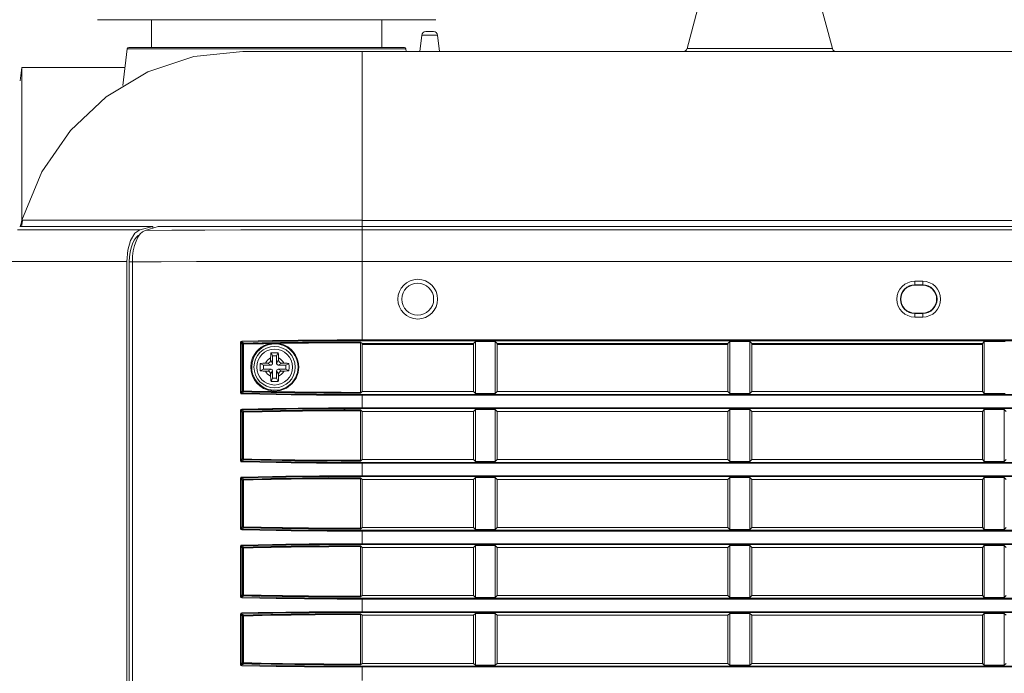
# Model space of a CAD drawing. Header units: millimetres. Extents: x 3925 to 5043, y -86 to 778.
# Tile 35 of 96: x 4443 to 4505, y 121 to 163. Entities that reach past the tile are written whole.
import ezdxf

# ---------------------------------------------------------------- set-up
doc = ezdxf.new("R2010")
doc.units = ezdxf.units.MM
doc.header["$LTSCALE"] = 46.255
for name, color, linetype in [('04-A65-H-_DUDXF_CONTINUOUS_LINE', 7, 'CONTINUOUS'), ('85-1A626G050DXF_CONTINUOUS_LINE', 7, 'CONTINUOUS'), ('H30-BOTTOM-CDXF_CONTINUOUS_LINE', 7, 'CONTINUOUS'), ('H30-RIGHT-CODXF_CONTINUOUS_LINE', 7, 'CONTINUOUS'), ('H30K-FRONT-CDXF_CONTINUOUS_LINE', 7, 'CONTINUOUS'), ('H60-LSM-V-TADXF_CONTINUOUS_LINE', 7, 'CONTINUOUS'), ('RUBBER-FOOT-DXF_CONTINUOUS_LINE', 7, 'CONTINUOUS')]:
    doc.layers.add(name, color=color, linetype=linetype)

msp = doc.modelspace()

# ---------------------------------------------------------------- linework, layer by layer
at = {"layer": '04-A65-H-_DUDXF_CONTINUOUS_LINE', "color": 7, "linetype": 'Continuous', "lineweight": 0}
for p, q in [((4480.8283, 142.0914), (4480.8283, 142.1523)), ((4480.8783, 142.0893), (4480.8783, 142.1493))]:
    msp.add_line(p, q, dxfattribs=at)
at = {"layer": '85-1A626G050DXF_CONTINUOUS_LINE', "color": 7, "linetype": 'Continuous', "lineweight": 0}
for p, q in [((4458.4633, 141.2422), (4458.4633, 141.1193)), ((4458.5883, 141.3693), (4458.4887, 141.5686)), ((4458.8383, 141.3693), (4458.5883, 141.3693)), ((4458.5883, 141.3693), (4458.5883, 140.8943)), ((4458.8383, 141.3693), (4458.9379, 141.5686)), ((4458.8383, 140.8943), (4458.8383, 141.3693)), ((4458.9633, 141.2422), (4458.9633, 141.1193)), ((4458.0133, 140.7943), (4457.814, 140.894)), ((4458.0133, 140.5443), (4457.814, 140.4447)), ((4458.4883, 140.7943), (4458.0133, 140.7943)), ((4458.0133, 140.7943), (4458.0133, 140.5443)), ((4458.0133, 140.5443), (4458.4883, 140.5443)), ((4458.1405, 140.9193), (4458.2633, 140.9193)), ((4458.4883, 140.7943), (4458.2633, 140.9193)), ((4458.4883, 140.5443), (4458.2633, 140.4193)), ((4458.5883, 140.8943), (4458.4633, 141.1193)), ((4458.8383, 140.8943), (4458.9633, 141.1193)), ((4458.9383, 140.7943), (4459.1633, 140.9193)), ((4459.4133, 140.7943), (4458.9383, 140.7943)), ((4458.9383, 140.5443), (4459.4133, 140.5443)), ((4458.9383, 140.5443), (4459.1633, 140.4193)), ((4459.2861, 140.9193), (4459.1633, 140.9193)), ((4459.4133, 140.7943), (4459.6126, 140.894)), ((4459.4133, 140.5443), (4459.4133, 140.7943)), ((4459.4133, 140.5443), (4459.6126, 140.4447)), ((4458.1405, 140.4193), (4458.2633, 140.4193)), ((4458.5883, 140.4443), (4458.4633, 140.2193)), ((4458.4633, 140.0965), (4458.4633, 140.2193)), ((4458.5883, 139.9693), (4458.4887, 139.7701)), ((4458.5883, 140.4443), (4458.5883, 139.9693)), ((4458.5883, 139.9693), (4458.8383, 139.9693)), ((4458.8383, 140.4443), (4458.9633, 140.2193)), ((4458.8383, 139.9693), (4458.8383, 140.4443)), ((4458.8383, 139.9693), (4458.9379, 139.7701)), ((4458.9633, 140.0965), (4458.9633, 140.2193)), ((4459.2861, 140.4193), (4459.1633, 140.4193))]:
    msp.add_line(p, q, dxfattribs=at)
for points in [[(4458.4633, 141.2422), (4458.4641, 141.3025), (4458.466, 141.3543), (4458.4686, 141.399), (4458.4718, 141.4382), (4458.4753, 141.4736), (4458.4792, 141.5065), (4458.4837, 141.5381), (4458.4887, 141.5686)], [(4458.4887, 141.5686), (4458.5628, 141.5727), (4458.6378, 141.5751), (4458.7133, 141.5759)], [(4458.7133, 141.5759), (4458.7888, 141.5751), (4458.8638, 141.5727), (4458.9379, 141.5686)], [(4458.9379, 141.5686), (4458.943, 141.5378), (4458.9475, 141.5059), (4458.9514, 141.4727), (4458.9549, 141.4372), (4458.958, 141.3979), (4458.9607, 141.3534), (4458.9625, 141.3019), (4458.9633, 141.2422)], [(4457.814, 140.4447), (4457.8104, 140.5086), (4457.808, 140.5728), (4457.8069, 140.6371), (4457.8069, 140.7015), (4457.808, 140.7659), (4457.8104, 140.8301), (4457.814, 140.894)], [(4457.814, 140.894), (4457.8869, 140.9048), (4457.9667, 140.9127), (4458.0519, 140.9177), (4458.1405, 140.9193)], [(4459.2861, 140.9193), (4459.3573, 140.9183), (4459.4265, 140.9151), (4459.4926, 140.9099), (4459.5549, 140.9028), (4459.6126, 140.894)], [(4459.6126, 140.894), (4459.6162, 140.8301), (4459.6186, 140.7659), (4459.6197, 140.7015), (4459.6197, 140.6371), (4459.6186, 140.5728), (4459.6162, 140.5086), (4459.6126, 140.4447)], [(4458.1405, 140.4193), (4458.0693, 140.4204), (4458.0001, 140.4236), (4457.934, 140.4288), (4457.8717, 140.4359), (4457.814, 140.4447)], [(4458.4887, 139.7701), (4458.4836, 139.8009), (4458.4792, 139.8328), (4458.4752, 139.866), (4458.4717, 139.9015), (4458.4686, 139.9408), (4458.466, 139.9853), (4458.4641, 140.0368), (4458.4633, 140.0965)], [(4458.9633, 140.0965), (4458.9625, 140.0362), (4458.9606, 139.9844), (4458.958, 139.9397), (4458.9548, 139.9005), (4458.9513, 139.8651), (4458.9474, 139.8322), (4458.9429, 139.8006), (4458.9379, 139.7701)], [(4459.6126, 140.4447), (4459.5397, 140.4339), (4459.46, 140.4259), (4459.3747, 140.421), (4459.2861, 140.4193)], [(4458.7133, 139.7628), (4458.6378, 139.7636), (4458.5628, 139.766), (4458.4887, 139.7701)], [(4458.9379, 139.7701), (4458.8638, 139.766), (4458.7888, 139.7636), (4458.7133, 139.7628)]]:
    msp.add_lwpolyline(points, dxfattribs=at)
msp.add_circle((4458.7133, 140.6693), 1.125, dxfattribs=at)
for centre, radius, start, end in [((4458.7133, 140.6693), 0.625, 113.578178, 156.421822), ((4458.7133, 140.6693), 0.625, 23.578178, 66.421822), ((4458.2633, 141.1193), 0.2, 270, 0.000001), ((4458.4883, 140.8943), 0.1, 270, 0), ((4458.4883, 140.4443), 0.1, 0, 90), ((4458.9383, 140.8943), 0.1, 180, 270), ((4458.9383, 140.4443), 0.1, 90, 180), ((4459.1633, 141.1193), 0.2, 180, 270.000001), ((4458.7133, 140.6693), 0.625, 203.578178, 246.421822), ((4458.2633, 140.2193), 0.2, 0, 90.000001), ((4458.7133, 140.6693), 0.625, 293.578178, 336.421822), ((4459.1633, 140.2193), 0.2, 90, 180.000001)]:
    msp.add_arc(centre, radius, start, end, dxfattribs=at)
at = {"layer": 'H30-BOTTOM-CDXF_CONTINUOUS_LINE', "color": 7, "linetype": 'Continuous', "lineweight": 0}
for p, q in [((4484.646, 160.6896), (4485.6855, 164.569)), ((4493.7806, 160.6896), (4492.7411, 164.569)), ((4468.2139, 161.7543), (4468.7127, 161.7543)), ((4467.8383, 160.5043), (4467.9648, 161.5348)), ((4467.9648, 161.5348), (4468.9618, 161.5348)), ((4469.0883, 160.5043), (4468.9618, 161.5348)), ((4449.4525, 160.6665), (4449.1713, 158.3766)), ((4449.4525, 160.6665), (4466.9741, 160.6665)), ((4449.5518, 160.7543), (4466.8748, 160.7543)), ((4606.0466, 160.5043), (4456.7133, 160.5043)), ((4464.2133, 160.5043), (4464.2133, 149.8943)), ((4466.9741, 160.6665), (4466.994, 160.5043)), ((4484.646, 160.6896), (4493.7806, 160.6896)), ((4442.7213, 158.6692), (4442.8238, 159.5043)), ((4442.8238, 159.5043), (4449.3098, 159.5043)), ((4442.8238, 159.5043), (4442.8238, 159.3036)), ((4442.8238, 159.3036), (4442.8238, 158.7225)), ((4442.8238, 158.7225), (4442.8238, 158.6043)), ((4442.8238, 158.6043), (4442.8238, 149.897)), ((4442.8528, 149.8907), (4442.8036, 149.4898)), ((4442.8226, 149.8943), (4464.2133, 149.8943)), ((4464.2133, 149.8907), (4612.2133, 149.8907)), ((4464.2133, 149.8907), (4464.2133, 149.5043)), ((4470.7177, 142.0893), (4470.7188, 142.1493))]:
    msp.add_line(p, q, dxfattribs=at)
for points in [[(4442.8226, 149.8943), (4444.0695, 152.9332), (4445.8692, 155.5396), (4448.1241, 157.6593), (4450.7501, 159.2178), (4453.628, 160.1833), (4456.7133, 160.5043)], [(4442.7133, 149.5044), (4442.7676, 149.7021), (4442.8238, 149.897)]]:
    msp.add_lwpolyline(points, dxfattribs=at)
for centre, radius, start, end in [((4468.213, 161.5043), 0.25, 90, 173), ((4468.7136, 161.5043), 0.25, 7, 90), ((4449.5518, 160.6543), 0.1, 90, 173), ((4466.8748, 160.6543), 0.1, 7, 90), ((4484.4045, 160.7543), 0.25, 270, 345), ((4494.0221, 160.7543), 0.25, 195, 270)]:
    msp.add_arc(centre, radius, start, end, dxfattribs=at)
at = {"layer": 'H30-RIGHT-CODXF_CONTINUOUS_LINE', "color": 7, "linetype": 'Continuous', "lineweight": 0}
for p, q in [((4450.4131, 149.1789), (4450.5764, 149.2607)), ((4450.5764, 149.2607), (4450.8452, 149.342)), ((4450.8452, 149.342), (4451.1163, 149.4232)), ((4451.1163, 149.4232), (4451.39, 149.5043)), ((4451.39, 149.5043), (4625.0366, 149.5043)), ((4464.2133, 149.5043), (4464.2133, 142.3281)), ((4464.2133, 149.2964), (4612.2133, 149.2964)), ((4449.9989, 148.5915), (4450.1197, 148.8389)), ((4449.5781, 147.2799), (4449.5912, 147.5906)), ((4449.7687, 147.2809), (4449.7837, 147.6364)), ((4449.7687, 147.2799), (4449.5781, 147.2799)), ((4449.5781, 147.2799), (4449.5781, 69.271)), ((4449.7687, 69.2699), (4449.7687, 147.2809)), ((4464.2133, 147.3113), (4612.2133, 147.3113)), ((4498.9633, 146.0643), (4499.4633, 146.0643)), ((4498.9633, 146.0643), (4498.9633, 145.8143)), ((4498.9633, 145.841), (4499.4633, 145.841)), ((4499.4633, 145.8143), (4498.9633, 145.8143)), ((4499.4633, 146.0643), (4499.4633, 145.8143)), ((4498.9633, 144.0643), (4499.4633, 144.0643)), ((4498.9633, 143.8143), (4498.9633, 144.0643)), ((4499.4633, 144.0377), (4498.9633, 144.0377)), ((4499.4633, 143.8143), (4498.9633, 143.8143)), ((4499.4633, 143.8143), (4499.4633, 144.0643)), ((4456.5605, 142.193), (4456.62, 142.193)), ((4456.5605, 139.0857), (4456.5605, 142.193)), ((4456.7009, 142.1121), (4456.62, 142.193)), ((4456.62, 139.0857), (4456.62, 142.193)), ((4456.7506, 142.1617), (4456.6673, 142.245)), ((4456.7009, 142.1121), (4456.7605, 142.1121)), ((4456.7009, 142.1121), (4456.7009, 139.1666)), ((4456.7605, 142.1121), (4456.7605, 139.1666)), ((4464.1159, 142.2468), (4464.2133, 142.1493)), ((4464.1212, 139.0815), (4464.1212, 142.1972)), ((4464.2133, 142.3778), (4612.2133, 142.3778)), ((4464.2133, 142.3281), (4612.2133, 142.3281)), ((4471.2133, 142.1493), (4464.2133, 142.1493)), ((4464.2133, 142.1493), (4464.2133, 139.1293)), ((4464.2133, 142.0893), (4471.2133, 142.0893)), ((4471.3361, 142.2721), (4471.2133, 142.1493)), ((4471.2133, 142.1493), (4471.2133, 139.1293)), ((4471.3361, 142.2721), (4472.5905, 142.2721)), ((4471.3361, 139.0066), (4471.3361, 142.2721)), ((4472.7133, 142.1493), (4472.5905, 142.2721)), ((4472.5905, 139.0066), (4472.5905, 142.2721)), ((4487.2133, 142.1493), (4472.7133, 142.1493)), ((4472.7133, 142.1493), (4472.7133, 139.1293)), ((4472.7133, 142.0893), (4487.2133, 142.0893)), ((4487.3361, 142.2721), (4487.2133, 142.1493)), ((4487.2133, 142.1493), (4487.2133, 139.1293)), ((4487.3361, 142.2721), (4488.5905, 142.2721)), ((4487.3361, 142.2721), (4487.3361, 139.0066)), ((4488.7133, 142.1493), (4488.5905, 142.2721)), ((4488.5905, 139.0066), (4488.5905, 142.2721)), ((4503.2133, 142.1493), (4488.7133, 142.1493)), ((4488.7133, 142.1493), (4488.7133, 139.1293)), ((4488.7133, 142.0893), (4503.2133, 142.0893)), ((4503.3361, 142.2721), (4503.2133, 142.1493)), ((4503.2133, 142.1493), (4503.2133, 139.1293)), ((4503.3361, 142.2721), (4504.6491, 142.2721)), ((4503.3361, 142.2721), (4503.3361, 139.0066)), ((4456.62, 139.0857), (4456.5605, 139.0857)), ((4456.7009, 139.1666), (4456.62, 139.0857)), ((4456.7506, 139.117), (4456.6673, 139.0337)), ((4456.7009, 139.1666), (4456.7605, 139.1666)), ((4464.2133, 139.1293), (4464.1159, 139.0319)), ((4471.2133, 139.1293), (4464.2133, 139.1293)), ((4612.2133, 138.9506), (4464.2133, 138.9506)), ((4464.2133, 138.9506), (4464.2133, 138.0581)), ((4612.2133, 138.9009), (4464.2133, 138.9009)), ((4471.2133, 139.1293), (4471.3361, 139.0066)), ((4472.5905, 139.0066), (4471.3361, 139.0066)), ((4472.5905, 139.0066), (4472.7133, 139.1293)), ((4487.2133, 139.1293), (4472.7133, 139.1293)), ((4487.2133, 139.1293), (4487.3361, 139.0066)), ((4488.5905, 139.0066), (4487.3361, 139.0066)), ((4488.5905, 139.0066), (4488.7133, 139.1293)), ((4503.2133, 139.1293), (4488.7133, 139.1293)), ((4503.2133, 139.1293), (4503.3361, 139.0066)), ((4504.6491, 139.0066), (4503.3361, 139.0066)), ((4464.2133, 138.1078), (4612.2133, 138.1078)), ((4464.2133, 138.0581), (4612.2133, 138.0581)), ((4456.5605, 137.923), (4456.62, 137.923)), ((4456.5605, 134.8157), (4456.5605, 137.923)), ((4456.7009, 137.8421), (4456.62, 137.923)), ((4456.62, 134.8157), (4456.62, 137.923)), ((4456.7506, 137.8917), (4456.6673, 137.975)), ((4456.7009, 137.8421), (4456.7605, 137.8421)), ((4456.7009, 137.8421), (4456.7009, 134.8966)), ((4456.7605, 137.8421), (4456.7605, 134.8966)), ((4464.1159, 137.9768), (4464.2133, 137.8793)), ((4464.1212, 134.8115), (4464.1212, 137.9272)), ((4471.2133, 137.8793), (4464.2133, 137.8793)), ((4464.2133, 134.8593), (4464.2133, 137.8793)), ((4471.3361, 138.0021), (4471.2133, 137.8793)), ((4471.2133, 137.8793), (4471.2133, 134.8593)), ((4471.3361, 138.0021), (4472.5905, 138.0021)), ((4471.3361, 134.7366), (4471.3361, 138.0021)), ((4472.7133, 137.8793), (4472.5905, 138.0021)), ((4472.5905, 134.7366), (4472.5905, 138.0021)), ((4487.2133, 137.8793), (4472.7133, 137.8793)), ((4472.7133, 137.8793), (4472.7133, 134.8593)), ((4487.3361, 138.0021), (4487.2133, 137.8793)), ((4487.2133, 137.8793), (4487.2133, 134.8593)), ((4487.3361, 138.0021), (4488.5905, 138.0021)), ((4487.3361, 138.0021), (4487.3361, 134.7366)), ((4488.7133, 137.8793), (4488.5905, 138.0021)), ((4488.5905, 134.7366), (4488.5905, 138.0021)), ((4503.2133, 137.8793), (4488.7133, 137.8793)), ((4488.7133, 137.8793), (4488.7133, 134.8593)), ((4503.3361, 138.0021), (4503.2133, 137.8793)), ((4503.2133, 137.8793), (4503.2133, 134.8593)), ((4503.3361, 138.0021), (4504.5905, 138.0021)), ((4503.3361, 138.0021), (4503.3361, 134.7366)), ((4504.5905, 138.0021), (4504.7133, 137.8793)), ((4504.5905, 134.7366), (4504.5905, 138.0021)), ((4456.62, 134.8157), (4456.5605, 134.8157)), ((4456.7009, 134.8966), (4456.62, 134.8157)), ((4456.7506, 134.847), (4456.6673, 134.7637)), ((4456.7009, 134.8966), (4456.7605, 134.8966)), ((4464.2133, 134.8593), (4464.1159, 134.7619)), ((4464.2133, 134.8593), (4471.2133, 134.8593)), ((4612.2133, 134.6806), (4464.2133, 134.6806)), ((4464.2133, 134.6806), (4464.2133, 133.7881)), ((4612.2133, 134.6309), (4464.2133, 134.6309)), ((4471.2133, 134.8593), (4471.3361, 134.7366)), ((4472.5905, 134.7366), (4471.3361, 134.7366)), ((4472.5905, 134.7366), (4472.7133, 134.8593)), ((4472.7133, 134.8593), (4487.2133, 134.8593)), ((4487.2133, 134.8593), (4487.3361, 134.7366)), ((4488.5905, 134.7366), (4487.3361, 134.7366)), ((4488.5905, 134.7366), (4488.7133, 134.8593)), ((4488.7133, 134.8593), (4503.2133, 134.8593)), ((4503.2133, 134.8593), (4503.3361, 134.7366)), ((4504.5905, 134.7366), (4503.3361, 134.7366)), ((4504.5905, 134.7366), (4504.7133, 134.8593)), ((4464.2133, 133.8378), (4612.2133, 133.8378)), ((4464.2133, 133.7881), (4612.2133, 133.7881)), ((4471.3361, 133.7321), (4471.2133, 133.6093)), ((4471.3361, 133.7321), (4472.5905, 133.7321)), ((4471.3361, 130.4666), (4471.3361, 133.7321)), ((4472.7133, 133.6093), (4472.5905, 133.7321)), ((4472.5905, 130.4666), (4472.5905, 133.7321)), ((4487.3361, 133.7321), (4487.2133, 133.6093)), ((4487.3361, 133.7321), (4488.5905, 133.7321)), ((4487.3361, 133.7321), (4487.3361, 130.4666)), ((4488.7133, 133.6093), (4488.5905, 133.7321)), ((4488.5905, 130.4666), (4488.5905, 133.7321)), ((4503.3361, 133.7321), (4503.2133, 133.6093)), ((4503.3361, 133.7321), (4504.5905, 133.7321)), ((4503.3361, 133.7321), (4503.3361, 130.4666)), ((4504.7133, 133.6093), (4504.5905, 133.7321)), ((4504.5905, 130.4666), (4504.5905, 133.7321)), ((4456.5605, 133.653), (4456.62, 133.653)), ((4456.5605, 130.5457), (4456.5605, 133.653)), ((4456.7009, 133.5721), (4456.62, 133.653)), ((4456.62, 130.5457), (4456.62, 133.653)), ((4456.7506, 133.6217), (4456.6673, 133.705)), ((4456.7009, 133.5721), (4456.7605, 133.5721)), ((4456.7009, 133.5721), (4456.7009, 130.6266)), ((4456.7605, 133.5721), (4456.7605, 130.6266)), ((4464.1159, 133.7068), (4464.2133, 133.6093)), ((4464.1212, 130.5415), (4464.1212, 133.6572)), ((4464.2133, 133.6093), (4471.2133, 133.6093)), ((4464.2133, 130.5893), (4464.2133, 133.6093)), ((4471.2133, 133.6093), (4471.2133, 130.5893)), ((4472.7133, 133.6093), (4487.2133, 133.6093)), ((4472.7133, 133.6093), (4472.7133, 130.5893)), ((4487.2133, 133.6093), (4487.2133, 130.5893)), ((4488.7133, 133.6093), (4503.2133, 133.6093)), ((4488.7133, 133.6093), (4488.7133, 130.5893)), ((4503.2133, 133.6093), (4503.2133, 130.5893)), ((4456.62, 130.5457), (4456.5605, 130.5457)), ((4456.7009, 130.6266), (4456.62, 130.5457)), ((4456.7506, 130.577), (4456.6673, 130.4937)), ((4456.7009, 130.6266), (4456.7605, 130.6266)), ((4464.2133, 130.5893), (4464.1159, 130.4919)), ((4464.2133, 130.5893), (4471.2133, 130.5893)), ((4612.2133, 130.4106), (4464.2133, 130.4106)), ((4464.2133, 130.4106), (4464.2133, 129.5181)), ((4612.2133, 130.3609), (4464.2133, 130.3609)), ((4471.2133, 130.5893), (4471.3361, 130.4666)), ((4472.5905, 130.4666), (4471.3361, 130.4666)), ((4472.5905, 130.4666), (4472.7133, 130.5893)), ((4472.7133, 130.5893), (4487.2133, 130.5893)), ((4487.2133, 130.5893), (4487.3361, 130.4666)), ((4488.5905, 130.4666), (4487.3361, 130.4666)), ((4488.5905, 130.4666), (4488.7133, 130.5893)), ((4488.7133, 130.5893), (4503.2133, 130.5893)), ((4503.2133, 130.5893), (4503.3361, 130.4666)), ((4504.5905, 130.4666), (4503.3361, 130.4666)), ((4504.5905, 130.4666), (4504.7133, 130.5893)), ((4456.7506, 129.3517), (4456.6673, 129.435)), ((4464.1159, 129.4368), (4464.2133, 129.3393)), ((4464.2133, 129.5678), (4612.2133, 129.5678)), ((4464.2133, 129.5181), (4612.2133, 129.5181)), ((4471.3361, 129.4621), (4471.2133, 129.3393)), ((4471.3361, 129.4621), (4472.5905, 129.4621)), ((4471.3361, 126.1966), (4471.3361, 129.4621)), ((4472.7133, 129.3393), (4472.5905, 129.4621)), ((4472.5905, 126.1966), (4472.5905, 129.4621)), ((4487.3361, 129.4621), (4487.2133, 129.3393)), ((4487.3361, 129.4621), (4488.5905, 129.4621)), ((4487.3361, 129.4621), (4487.3361, 126.1966)), ((4488.7133, 129.3393), (4488.5905, 129.4621)), ((4488.5905, 126.1966), (4488.5905, 129.4621)), ((4503.3361, 129.4621), (4503.2133, 129.3393)), ((4503.3361, 129.4621), (4504.5905, 129.4621)), ((4503.3361, 129.4621), (4503.3361, 126.1966)), ((4504.7133, 129.3393), (4504.5905, 129.4621)), ((4504.5905, 126.1966), (4504.5905, 129.4621)), ((4456.5605, 129.383), (4456.62, 129.383)), ((4456.5605, 126.2757), (4456.5605, 129.383)), ((4456.7009, 129.3021), (4456.62, 129.383)), ((4456.62, 126.2757), (4456.62, 129.383)), ((4456.7009, 129.3021), (4456.7605, 129.3021)), ((4456.7009, 129.3021), (4456.7009, 126.3566)), ((4456.7605, 129.3021), (4456.7605, 126.3566)), ((4464.1212, 126.2715), (4464.1212, 129.3872)), ((4464.2133, 129.3393), (4471.2133, 129.3393)), ((4464.2133, 126.3193), (4464.2133, 129.3393)), ((4471.2133, 129.3393), (4471.2133, 126.3193)), ((4472.7133, 129.3393), (4487.2133, 129.3393)), ((4472.7133, 129.3393), (4472.7133, 126.3193)), ((4487.2133, 129.3393), (4487.2133, 126.3193)), ((4488.7133, 129.3393), (4503.2133, 129.3393)), ((4488.7133, 129.3393), (4488.7133, 126.3193)), ((4503.2133, 129.3393), (4503.2133, 126.3193)), ((4456.7009, 126.3566), (4456.62, 126.2757)), ((4456.7506, 126.307), (4456.6673, 126.2237)), ((4456.7009, 126.3566), (4456.7605, 126.3566)), ((4464.2133, 126.3193), (4464.1159, 126.2219)), ((4464.2133, 126.3193), (4471.2133, 126.3193)), ((4471.2133, 126.3193), (4471.3361, 126.1966)), ((4472.5905, 126.1966), (4472.7133, 126.3193)), ((4472.7133, 126.3193), (4487.2133, 126.3193)), ((4487.2133, 126.3193), (4487.3361, 126.1966)), ((4488.5905, 126.1966), (4488.7133, 126.3193)), ((4488.7133, 126.3193), (4503.2133, 126.3193)), ((4503.2133, 126.3193), (4503.3361, 126.1966)), ((4504.5905, 126.1966), (4504.7133, 126.3193)), ((4456.62, 126.2757), (4456.5605, 126.2757)), ((4612.2133, 126.1406), (4464.2133, 126.1406)), ((4464.2133, 126.1406), (4464.2133, 125.2481)), ((4612.2133, 126.0909), (4464.2133, 126.0909)), ((4472.5905, 126.1966), (4471.3361, 126.1966)), ((4488.5905, 126.1966), (4487.3361, 126.1966)), ((4504.5905, 126.1966), (4503.3361, 126.1966)), ((4456.5605, 125.113), (4456.62, 125.113)), ((4456.5605, 122.0057), (4456.5605, 125.113)), ((4456.7009, 125.0321), (4456.62, 125.113)), ((4456.62, 122.0057), (4456.62, 125.113)), ((4456.7506, 125.0817), (4456.6673, 125.165)), ((4464.1159, 125.1668), (4464.2133, 125.0693)), ((4464.1212, 122.0015), (4464.1212, 125.1172)), ((4464.2133, 125.2978), (4612.2133, 125.2978)), ((4464.2133, 125.2481), (4612.2133, 125.2481)), ((4464.2133, 125.0693), (4471.2133, 125.0693)), ((4464.2133, 122.0493), (4464.2133, 125.0693)), ((4471.3361, 125.1921), (4471.2133, 125.0693)), ((4471.2133, 125.0693), (4471.2133, 122.0493)), ((4471.3361, 125.1921), (4472.5905, 125.1921)), ((4471.3361, 121.9266), (4471.3361, 125.1921)), ((4472.7133, 125.0693), (4472.5905, 125.1921)), ((4472.5905, 121.9266), (4472.5905, 125.1921)), ((4472.7133, 125.0693), (4487.2133, 125.0693)), ((4472.7133, 125.0693), (4472.7133, 122.0493)), ((4487.3361, 125.1921), (4487.2133, 125.0693)), ((4487.2133, 125.0693), (4487.2133, 122.0493)), ((4487.3361, 125.1921), (4487.3361, 121.9266)), ((4487.3361, 125.1921), (4488.5905, 125.1921)), ((4488.5905, 121.9266), (4488.5905, 125.1921)), ((4488.7133, 125.0693), (4488.5905, 125.1921)), ((4488.7133, 125.0693), (4488.7133, 122.0493)), ((4488.7133, 125.0693), (4503.2133, 125.0693)), ((4503.3361, 125.1921), (4503.2133, 125.0693)), ((4503.2133, 125.0693), (4503.2133, 122.0493)), ((4503.3361, 125.1921), (4503.3361, 121.9266)), ((4503.3361, 125.1921), (4504.5905, 125.1921)), ((4504.7133, 125.0693), (4504.5905, 125.1921)), ((4504.5905, 121.9266), (4504.5905, 125.1921)), ((4456.7009, 125.0321), (4456.7605, 125.0321)), ((4456.7009, 125.0321), (4456.7009, 122.0866)), ((4456.7605, 125.0321), (4456.7605, 122.0866)), ((4456.62, 122.0057), (4456.5605, 122.0057)), ((4456.7009, 122.0866), (4456.62, 122.0057)), ((4456.7506, 122.037), (4456.6673, 121.9537)), ((4456.7009, 122.0866), (4456.7605, 122.0866)), ((4464.2133, 122.0493), (4464.1159, 121.9519)), ((4464.2133, 122.0493), (4471.2133, 122.0493)), ((4471.2133, 122.0493), (4471.3361, 121.9266)), ((4472.5905, 121.9266), (4472.7133, 122.0493)), ((4472.7133, 122.0493), (4487.2133, 122.0493)), ((4487.2133, 122.0493), (4487.3361, 121.9266)), ((4488.5905, 121.9266), (4488.7133, 122.0493)), ((4488.7133, 122.0493), (4503.2133, 122.0493)), ((4503.2133, 122.0493), (4503.3361, 121.9266)), ((4504.5905, 121.9266), (4504.7133, 122.0493)), ((4612.2133, 121.8706), (4464.2133, 121.8706)), ((4464.2133, 121.8706), (4464.2133, 120.9781)), ((4612.2133, 121.8209), (4464.2133, 121.8209)), ((4472.5905, 121.9266), (4471.3361, 121.9266)), ((4488.5905, 121.9266), (4487.3361, 121.9266)), ((4504.5905, 121.9266), (4503.3361, 121.9266))]:
    msp.add_line(p, q, dxfattribs=at)
for points in [[(4450.5764, 149.2607), (4452.2475, 149.273), (4454.3217, 149.2826), (4456.5964, 149.2892), (4458.6691, 149.2929), (4460.4702, 149.2949), (4462.2197, 149.296), (4464.2133, 149.2964)], [(4449.5912, 147.5906), (4449.63, 147.8914), (4449.6933, 148.1728), (4449.7792, 148.4257), (4449.8848, 148.6424), (4450.0068, 148.8157), (4450.1414, 148.94), (4450.2184, 148.9788)], [(4449.7837, 147.6364), (4449.8282, 147.9806), (4449.9007, 148.3023), (4449.9989, 148.5915)], [(4450.1197, 148.8389), (4450.2593, 149.0368), (4450.4131, 149.1789)], [(4449.7687, 147.2809), (4451.5759, 147.291), (4453.8062, 147.2991), (4456.23, 147.3048), (4458.4208, 147.3081), (4460.3125, 147.3099), (4462.1406, 147.3109), (4464.2133, 147.3113)], [(4456.5606, 142.193), (4456.5679, 142.2313), (4456.5877, 142.2628), (4456.6171, 142.2847), (4456.6576, 142.2946)], [(4456.62, 142.193), (4456.6234, 142.2125), (4456.6329, 142.2285), (4456.6473, 142.2398), (4456.6673, 142.245)], [(4456.6576, 142.2946), (4457.6708, 142.317), (4458.5904, 142.3339), (4459.429, 142.3466), (4460.1944, 142.3562), (4460.8926, 142.3633), (4461.5298, 142.3684), (4462.1119, 142.3721), (4462.644, 142.3746), (4463.1434, 142.3763), (4463.6548, 142.3774), (4464.2133, 142.3778)], [(4456.6673, 142.245), (4456.6627, 142.2535), (4456.6592, 142.2714), (4456.6576, 142.2946)], [(4456.6673, 142.245), (4457.6789, 142.2674), (4458.5971, 142.2843), (4459.4346, 142.297), (4460.199, 142.3065), (4460.8963, 142.3136), (4461.5327, 142.3188), (4462.1141, 142.3225), (4462.6456, 142.325), (4463.1445, 142.3267), (4463.6553, 142.3277), (4464.2133, 142.3281)], [(4456.7506, 142.1617), (4456.726, 142.1548), (4456.7078, 142.1367), (4456.7009, 142.1121)], [(4464.1159, 142.2468), (4463.0701, 142.2448), (4462.1214, 142.2405), (4461.2563, 142.2344), (4460.4663, 142.2267), (4459.7448, 142.218), (4459.0861, 142.2085), (4458.4853, 142.1984), (4457.9268, 142.1879), (4457.3625, 142.176), (4456.7506, 142.1617)], [(4456.7506, 142.1617), (4456.7551, 142.1536), (4456.7587, 142.1356), (4456.7605, 142.1121)], [(4458.411, 142.1474), (4458.0111, 142.1398), (4457.6138, 142.1317), (4457.201, 142.1226), (4456.7605, 142.1121)], [(4457.2126, 140.6693), (4457.2432, 140.9716), (4457.326, 141.2435), (4457.4427, 141.4707), (4457.5775, 141.6539), (4457.7213, 141.7999), (4457.8678, 141.9145), (4458.0123, 142.0023), (4458.1519, 142.0678), (4458.2849, 142.115), (4458.411, 142.1474)], [(4457.2716, 140.6693), (4457.3011, 140.9615), (4457.381, 141.2243), (4457.4935, 141.444), (4457.6236, 141.6211), (4457.7623, 141.7623), (4457.9037, 141.8731), (4458.0432, 141.9581), (4458.1779, 142.0214), (4458.3063, 142.0671), (4458.428, 142.0985)], [(4458.4109, 142.1474), (4458.4168, 142.1236), (4458.423, 142.1058), (4458.428, 142.0985)], [(4458.9842, 142.1571), (4458.8574, 142.1646), (4458.7455, 142.1666), (4458.6461, 142.1649), (4458.5343, 142.1589), (4458.411, 142.1474)], [(4458.428, 142.0985), (4458.5347, 142.1171), (4458.6406, 142.1276), (4458.7494, 142.1302), (4458.8634, 142.1241), (4458.9816, 142.1081)], [(4458.9842, 142.1571), (4458.981, 142.134), (4458.98, 142.1162), (4458.9815, 142.1081)], [(4458.9816, 142.1081), (4459.2743, 142.0244), (4459.5194, 141.8974), (4459.7184, 141.743), (4459.8748, 141.5738), (4459.9933, 141.3984), (4460.0784, 141.2248), (4460.1365, 141.0537), (4460.1737, 140.8728), (4460.1879, 140.6693)], [(4464.1212, 142.1971), (4463.1937, 142.1956), (4462.3429, 142.1921), (4461.5592, 142.1871), (4460.836, 142.1809), (4460.1686, 142.1736), (4459.5525, 142.1657), (4458.9842, 142.1571)], [(4458.9842, 142.1571), (4459.2873, 142.0704), (4459.541, 141.939), (4459.7471, 141.7794), (4459.9089, 141.6044), (4460.0316, 141.423), (4460.1197, 141.2436), (4460.1799, 141.0666), (4460.2183, 140.8797), (4460.233, 140.6693)], [(4464.1159, 142.2468), (4464.1197, 142.2301), (4464.1212, 142.1972)], [(4460.233, 140.6693), (4460.1922, 140.3204), (4460.0634, 139.9738), (4459.821, 139.6323), (4459.4665, 139.3546), (4459.0588, 139.1966), (4458.6661, 139.1598), (4458.3177, 139.2141), (4458.0219, 139.3313), (4457.7805, 139.4889), (4457.5909, 139.6695), (4457.4473, 139.8607), (4457.3443, 140.0525), (4457.2745, 140.2415), (4457.2299, 140.4418), (4457.2126, 140.6693)], [(4460.1879, 140.6693), (4460.1484, 140.3318), (4460.024, 139.9965), (4459.7898, 139.6663), (4459.4473, 139.3978), (4459.0536, 139.2451), (4458.6743, 139.2097), (4458.3379, 139.2623), (4458.0524, 139.3757), (4457.8195, 139.5282), (4457.6365, 139.7027), (4457.498, 139.8877), (4457.3986, 140.073), (4457.3313, 140.2558), (4457.2883, 140.4494), (4457.2716, 140.6693)], [(4456.6574, 138.9841), (4456.6202, 138.9926), (4456.5898, 139.0137), (4456.5692, 139.0442), (4456.5605, 139.0857)], [(4456.6673, 139.0337), (4456.6488, 139.0382), (4456.634, 139.049), (4456.624, 139.0646), (4456.62, 139.0857)], [(4464.2133, 138.9009), (4463.721, 138.9012), (4463.2059, 138.9022), (4462.6428, 138.9041), (4462.0245, 138.9071), (4461.3415, 138.9117), (4460.5847, 138.9184), (4459.7452, 138.9279), (4458.8152, 138.9411), (4457.7846, 138.9594), (4456.6574, 138.9841)], [(4456.6576, 138.9841), (4456.6592, 139.0073), (4456.6627, 139.0252), (4456.6673, 139.0337)], [(4464.2133, 138.9506), (4463.7215, 138.9509), (4463.2069, 138.9518), (4462.6445, 138.9537), (4462.0269, 138.9567), (4461.3446, 138.9613), (4460.5887, 138.968), (4459.7504, 138.9775), (4458.8216, 138.9908), (4457.7925, 139.009), (4456.6673, 139.0337)], [(4456.7009, 139.1666), (4456.7078, 139.142), (4456.726, 139.1239), (4456.7506, 139.117)], [(4456.7506, 139.117), (4456.7551, 139.1251), (4456.7587, 139.1431), (4456.7605, 139.1666)], [(4456.7506, 139.117), (4457.2799, 139.1045), (4457.8543, 139.0922), (4458.4907, 139.0801), (4459.1957, 139.0685), (4459.9782, 139.0577), (4460.8463, 139.0481), (4461.8101, 139.0401), (4462.89, 139.0345), (4464.1159, 139.0319)], [(4456.7605, 139.1666), (4457.2891, 139.1541), (4457.863, 139.1418), (4458.4987, 139.1298), (4459.2032, 139.1181), (4459.9851, 139.1073), (4460.8526, 139.0977), (4461.816, 139.0897), (4462.8955, 139.0841), (4464.1212, 139.0815)], [(4464.1212, 139.0815), (4464.1197, 139.0486), (4464.1159, 139.0319)], [(4456.6576, 138.0246), (4457.6708, 138.047), (4458.5904, 138.0639), (4459.429, 138.0766), (4460.1944, 138.0862), (4460.8926, 138.0933), (4461.5298, 138.0984), (4462.1119, 138.1021), (4462.644, 138.1046), (4463.1434, 138.1063), (4463.6548, 138.1074), (4464.2133, 138.1078)], [(4456.6673, 137.975), (4457.6789, 137.9974), (4458.5971, 138.0143), (4459.4346, 138.027), (4460.199, 138.0365), (4460.8963, 138.0436), (4461.5327, 138.0488), (4462.1141, 138.0525), (4462.6456, 138.055), (4463.1445, 138.0567), (4463.6553, 138.0577), (4464.2133, 138.0581)], [(4456.5606, 137.923), (4456.5679, 137.9613), (4456.5877, 137.9928), (4456.6171, 138.0147), (4456.6576, 138.0246)], [(4456.62, 137.923), (4456.6234, 137.9425), (4456.6329, 137.9585), (4456.6473, 137.9698), (4456.6673, 137.975)], [(4456.6673, 137.975), (4456.6627, 137.9835), (4456.6592, 138.0014), (4456.6576, 138.0246)], [(4456.7506, 137.8917), (4456.726, 137.8848), (4456.7078, 137.8667), (4456.7009, 137.8421)], [(4464.1159, 137.9768), (4463.0701, 137.9748), (4462.1214, 137.9705), (4461.2563, 137.9644), (4460.4663, 137.9567), (4459.7448, 137.948), (4459.0861, 137.9385), (4458.4853, 137.9284), (4457.9268, 137.9179), (4457.3625, 137.906), (4456.7506, 137.8917)], [(4456.7506, 137.8917), (4456.7551, 137.8836), (4456.7587, 137.8656), (4456.7605, 137.8421)], [(4464.1212, 137.9271), (4463.0757, 137.9252), (4462.1272, 137.9209), (4461.2624, 137.9147), (4460.4728, 137.9071), (4459.7518, 137.8984), (4459.0936, 137.8889), (4458.4933, 137.8788), (4457.9353, 137.8683), (4457.3716, 137.8564), (4456.7605, 137.8421)], [(4464.1159, 137.9768), (4464.1197, 137.9601), (4464.1212, 137.9272)], [(4456.6574, 134.7141), (4456.6202, 134.7226), (4456.5898, 134.7437), (4456.5692, 134.7742), (4456.5605, 134.8157)], [(4456.6673, 134.7637), (4456.6488, 134.7682), (4456.634, 134.779), (4456.624, 134.7946), (4456.62, 134.8157)], [(4464.2133, 134.6309), (4463.721, 134.6312), (4463.2059, 134.6322), (4462.6428, 134.6341), (4462.0245, 134.6371), (4461.3415, 134.6417), (4460.5847, 134.6484), (4459.7452, 134.6579), (4458.8152, 134.6711), (4457.7846, 134.6894), (4456.6574, 134.7141)], [(4456.6576, 134.7141), (4456.6592, 134.7373), (4456.6627, 134.7552), (4456.6673, 134.7637)], [(4464.2133, 134.6806), (4463.7215, 134.6809), (4463.2069, 134.6818), (4462.6445, 134.6837), (4462.0269, 134.6867), (4461.3446, 134.6913), (4460.5887, 134.698), (4459.7504, 134.7075), (4458.8216, 134.7208), (4457.7925, 134.739), (4456.6673, 134.7637)], [(4456.7009, 134.8966), (4456.7078, 134.872), (4456.726, 134.8539), (4456.7506, 134.847)], [(4456.7506, 134.847), (4456.7551, 134.8551), (4456.7587, 134.8731), (4456.7605, 134.8966)], [(4456.7506, 134.847), (4457.2799, 134.8345), (4457.8543, 134.8222), (4458.4907, 134.8101), (4459.1957, 134.7985), (4459.9782, 134.7877), (4460.8463, 134.7781), (4461.8101, 134.7701), (4462.89, 134.7645), (4464.1159, 134.7619)], [(4456.7605, 134.8966), (4457.2891, 134.8841), (4457.863, 134.8718), (4458.4987, 134.8598), (4459.2032, 134.8481), (4459.9851, 134.8373), (4460.8526, 134.8277), (4461.816, 134.8197), (4462.8955, 134.8141), (4464.1212, 134.8115)], [(4464.1212, 134.8115), (4464.1197, 134.7786), (4464.1159, 134.7619)], [(4456.5606, 133.653), (4456.5679, 133.6913), (4456.5877, 133.7228), (4456.6171, 133.7447), (4456.6576, 133.7546)], [(4456.6576, 133.7546), (4457.6708, 133.777), (4458.5904, 133.7939), (4459.429, 133.8066), (4460.1944, 133.8162), (4460.8926, 133.8233), (4461.5298, 133.8284), (4462.1119, 133.8321), (4462.644, 133.8346), (4463.1434, 133.8363), (4463.6548, 133.8374), (4464.2133, 133.8378)], [(4456.6673, 133.705), (4456.6627, 133.7135), (4456.6592, 133.7314), (4456.6576, 133.7546)], [(4456.6673, 133.705), (4457.6789, 133.7274), (4458.5971, 133.7443), (4459.4346, 133.757), (4460.199, 133.7665), (4460.8963, 133.7736), (4461.5327, 133.7788), (4462.1141, 133.7825), (4462.6456, 133.785), (4463.1445, 133.7867), (4463.6553, 133.7877), (4464.2133, 133.7881)], [(4456.62, 133.653), (4456.6234, 133.6725), (4456.6329, 133.6885), (4456.6473, 133.6998), (4456.6673, 133.705)], [(4456.7506, 133.6217), (4456.726, 133.6148), (4456.7078, 133.5967), (4456.7009, 133.5721)], [(4464.1159, 133.7068), (4463.0701, 133.7048), (4462.1214, 133.7005), (4461.2563, 133.6944), (4460.4663, 133.6867), (4459.7448, 133.678), (4459.0861, 133.6685), (4458.4853, 133.6584), (4457.9268, 133.6479), (4457.3625, 133.636), (4456.7506, 133.6217)], [(4456.7506, 133.6217), (4456.7551, 133.6136), (4456.7587, 133.5956), (4456.7605, 133.5721)], [(4464.1212, 133.6571), (4463.0757, 133.6552), (4462.1272, 133.6509), (4461.2624, 133.6447), (4460.4728, 133.6371), (4459.7518, 133.6284), (4459.0936, 133.6189), (4458.4933, 133.6088), (4457.9353, 133.5983), (4457.3716, 133.5864), (4456.7605, 133.5721)], [(4464.1159, 133.7068), (4464.1197, 133.6901), (4464.1212, 133.6572)], [(4456.6574, 130.4441), (4456.6202, 130.4526), (4456.5898, 130.4737), (4456.5692, 130.5042), (4456.5605, 130.5457)], [(4456.6673, 130.4937), (4456.6488, 130.4982), (4456.634, 130.509), (4456.624, 130.5246), (4456.62, 130.5457)], [(4464.2133, 130.3609), (4463.721, 130.3612), (4463.2059, 130.3622), (4462.6428, 130.3641), (4462.0245, 130.3671), (4461.3415, 130.3717), (4460.5847, 130.3784), (4459.7452, 130.3879), (4458.8152, 130.4011), (4457.7846, 130.4194), (4456.6574, 130.4441)], [(4456.6576, 130.4441), (4456.6592, 130.4673), (4456.6627, 130.4852), (4456.6673, 130.4937)], [(4464.2133, 130.4106), (4463.7215, 130.4109), (4463.2069, 130.4118), (4462.6445, 130.4137), (4462.0269, 130.4167), (4461.3446, 130.4213), (4460.5887, 130.428), (4459.7504, 130.4375), (4458.8216, 130.4508), (4457.7925, 130.469), (4456.6673, 130.4937)], [(4456.7009, 130.6266), (4456.7078, 130.602), (4456.726, 130.5839), (4456.7506, 130.577)], [(4456.7506, 130.577), (4456.7551, 130.5851), (4456.7587, 130.6031), (4456.7605, 130.6266)], [(4456.7506, 130.577), (4457.2799, 130.5645), (4457.8543, 130.5522), (4458.4907, 130.5401), (4459.1957, 130.5285), (4459.9782, 130.5177), (4460.8463, 130.5081), (4461.8101, 130.5001), (4462.89, 130.4945), (4464.1159, 130.4919)], [(4456.7605, 130.6266), (4457.2891, 130.6141), (4457.863, 130.6018), (4458.4987, 130.5898), (4459.2032, 130.5781), (4459.9851, 130.5673), (4460.8526, 130.5577), (4461.816, 130.5497), (4462.8955, 130.5441), (4464.1212, 130.5415)], [(4464.1212, 130.5415), (4464.1197, 130.5086), (4464.1159, 130.4919)], [(4456.5606, 129.383), (4456.5679, 129.4213), (4456.5877, 129.4528), (4456.6171, 129.4747), (4456.6576, 129.4846)], [(4456.62, 129.383), (4456.6234, 129.4025), (4456.6329, 129.4185), (4456.6473, 129.4298), (4456.6673, 129.435)], [(4456.6576, 129.4846), (4457.6708, 129.507), (4458.5904, 129.5239), (4459.429, 129.5366), (4460.1944, 129.5462), (4460.8926, 129.5533), (4461.5298, 129.5584), (4462.1119, 129.5621), (4462.644, 129.5646), (4463.1434, 129.5663), (4463.6548, 129.5674), (4464.2133, 129.5678)], [(4456.6673, 129.435), (4456.6627, 129.4435), (4456.6592, 129.4614), (4456.6576, 129.4846)], [(4456.6673, 129.435), (4457.6789, 129.4574), (4458.5971, 129.4743), (4459.4346, 129.487), (4460.199, 129.4965), (4460.8963, 129.5036), (4461.5327, 129.5088), (4462.1141, 129.5125), (4462.6456, 129.515), (4463.1445, 129.5167), (4463.6553, 129.5177), (4464.2133, 129.5181)], [(4464.1159, 129.4368), (4463.0701, 129.4348), (4462.1214, 129.4305), (4461.2563, 129.4244), (4460.4663, 129.4167), (4459.7448, 129.408), (4459.0861, 129.3985), (4458.4853, 129.3884), (4457.9268, 129.3779), (4457.3625, 129.366), (4456.7506, 129.3517)], [(4464.1159, 129.4368), (4464.1197, 129.4201), (4464.1212, 129.3872)], [(4456.7506, 129.3517), (4456.726, 129.3448), (4456.7078, 129.3267), (4456.7009, 129.3021)], [(4456.7506, 129.3517), (4456.7551, 129.3436), (4456.7587, 129.3256), (4456.7605, 129.3021)], [(4464.1212, 129.3871), (4463.0757, 129.3852), (4462.1272, 129.3809), (4461.2624, 129.3747), (4460.4728, 129.3671), (4459.7518, 129.3584), (4459.0936, 129.3489), (4458.4933, 129.3388), (4457.9353, 129.3283), (4457.3716, 129.3164), (4456.7605, 129.3021)], [(4456.7009, 126.3566), (4456.7078, 126.332), (4456.726, 126.3139), (4456.7506, 126.307)], [(4456.7506, 126.307), (4456.7551, 126.3151), (4456.7587, 126.3331), (4456.7605, 126.3566)], [(4456.7506, 126.307), (4457.2799, 126.2945), (4457.8543, 126.2822), (4458.4907, 126.2701), (4459.1957, 126.2585), (4459.9782, 126.2477), (4460.8463, 126.2381), (4461.8101, 126.2301), (4462.89, 126.2245), (4464.1159, 126.2219)], [(4456.7605, 126.3566), (4457.2891, 126.3441), (4457.863, 126.3318), (4458.4987, 126.3198), (4459.2032, 126.3081), (4459.9851, 126.2973), (4460.8526, 126.2877), (4461.816, 126.2797), (4462.8955, 126.2741), (4464.1212, 126.2715)], [(4456.6574, 126.1741), (4456.6202, 126.1826), (4456.5898, 126.2037), (4456.5692, 126.2342), (4456.5605, 126.2757)], [(4456.6673, 126.2237), (4456.6488, 126.2282), (4456.634, 126.239), (4456.624, 126.2546), (4456.62, 126.2757)], [(4464.2133, 126.0909), (4463.721, 126.0912), (4463.2059, 126.0922), (4462.6428, 126.0941), (4462.0245, 126.0971), (4461.3415, 126.1017), (4460.5847, 126.1084), (4459.7452, 126.1179), (4458.8152, 126.1311), (4457.7846, 126.1494), (4456.6574, 126.1741)], [(4456.6576, 126.1741), (4456.6592, 126.1973), (4456.6627, 126.2152), (4456.6673, 126.2237)], [(4464.2133, 126.1406), (4463.7215, 126.1409), (4463.2069, 126.1418), (4462.6445, 126.1437), (4462.0269, 126.1467), (4461.3446, 126.1513), (4460.5887, 126.158), (4459.7504, 126.1675), (4458.8216, 126.1808), (4457.7925, 126.199), (4456.6673, 126.2237)], [(4464.1212, 126.2715), (4464.1197, 126.2386), (4464.1159, 126.2219)], [(4456.5606, 125.113), (4456.5679, 125.1513), (4456.5877, 125.1828), (4456.6171, 125.2047), (4456.6576, 125.2146)], [(4456.62, 125.113), (4456.6234, 125.1325), (4456.6329, 125.1485), (4456.6473, 125.1598), (4456.6673, 125.165)], [(4456.6576, 125.2146), (4457.6708, 125.237), (4458.5904, 125.2539), (4459.429, 125.2666), (4460.1944, 125.2762), (4460.8926, 125.2833), (4461.5298, 125.2884), (4462.1119, 125.2921), (4462.644, 125.2946), (4463.1434, 125.2963), (4463.6548, 125.2974), (4464.2133, 125.2978)], [(4456.6673, 125.165), (4456.6627, 125.1735), (4456.6592, 125.1914), (4456.6576, 125.2146)], [(4456.6673, 125.165), (4457.6789, 125.1874), (4458.5971, 125.2043), (4459.4346, 125.217), (4460.199, 125.2265), (4460.8963, 125.2336), (4461.5327, 125.2388), (4462.1141, 125.2425), (4462.6456, 125.245), (4463.1445, 125.2467), (4463.6553, 125.2477), (4464.2133, 125.2481)], [(4456.7506, 125.0817), (4456.726, 125.0748), (4456.7078, 125.0567), (4456.7009, 125.0321)], [(4464.1159, 125.1668), (4463.0701, 125.1648), (4462.1214, 125.1605), (4461.2563, 125.1544), (4460.4663, 125.1467), (4459.7448, 125.138), (4459.0861, 125.1285), (4458.4853, 125.1184), (4457.9268, 125.1079), (4457.3625, 125.096), (4456.7506, 125.0817)], [(4456.7506, 125.0817), (4456.7551, 125.0736), (4456.7587, 125.0556), (4456.7605, 125.0321)], [(4464.1212, 125.1171), (4463.0757, 125.1152), (4462.1272, 125.1109), (4461.2624, 125.1047), (4460.4728, 125.0971), (4459.7518, 125.0884), (4459.0936, 125.0789), (4458.4933, 125.0688), (4457.9353, 125.0583), (4457.3716, 125.0464), (4456.7605, 125.0321)], [(4464.1159, 125.1668), (4464.1197, 125.1501), (4464.1212, 125.1172)], [(4456.6574, 121.9041), (4456.6202, 121.9126), (4456.5898, 121.9337), (4456.5692, 121.9642), (4456.5605, 122.0057)], [(4456.6673, 121.9537), (4456.6488, 121.9582), (4456.634, 121.969), (4456.624, 121.9846), (4456.62, 122.0057)], [(4456.7009, 122.0866), (4456.7078, 122.062), (4456.726, 122.0439), (4456.7506, 122.037)], [(4456.7506, 122.037), (4456.7551, 122.0451), (4456.7587, 122.0631), (4456.7605, 122.0866)], [(4456.7506, 122.037), (4457.2799, 122.0245), (4457.8543, 122.0122), (4458.4907, 122.0001), (4459.1957, 121.9885), (4459.9782, 121.9777), (4460.8463, 121.9681), (4461.8101, 121.9601), (4462.89, 121.9545), (4464.1159, 121.9519)], [(4456.7605, 122.0866), (4457.2891, 122.0741), (4457.863, 122.0618), (4458.4987, 122.0498), (4459.2032, 122.0381), (4459.9851, 122.0273), (4460.8526, 122.0177), (4461.816, 122.0097), (4462.8955, 122.0041), (4464.1212, 122.0015)], [(4464.1212, 122.0015), (4464.1197, 121.9686), (4464.1159, 121.9519)], [(4464.2133, 121.8209), (4463.721, 121.8212), (4463.2059, 121.8222), (4462.6428, 121.8241), (4462.0245, 121.8271), (4461.3415, 121.8317), (4460.5847, 121.8384), (4459.7452, 121.8479), (4458.8152, 121.8611), (4457.7846, 121.8794), (4456.6574, 121.9041)], [(4456.6576, 121.9041), (4456.6592, 121.9273), (4456.6627, 121.9452), (4456.6673, 121.9537)], [(4464.2133, 121.8706), (4463.7215, 121.8709), (4463.2069, 121.8718), (4462.6445, 121.8737), (4462.0269, 121.8767), (4461.3446, 121.8813), (4460.5887, 121.888), (4459.7504, 121.8975), (4458.8216, 121.9108), (4457.7925, 121.929), (4456.6673, 121.9537)]]:
    msp.add_lwpolyline(points, dxfattribs=at)
for centre, radius in [((4467.7133, 144.9393), 1.25), ((4467.7133, 144.9393), 1), ((4458.7133, 140.6693), 1.3)]:
    msp.add_circle(centre, radius, dxfattribs=at)
for centre, radius, start, end in [((4498.9633, 144.9393), 1.125, 90, 270), ((4498.9633, 144.9393), 0.9016, 90, 270), ((4498.9633, 144.9393), 0.875, 90, 270), ((4499.4633, 144.9393), 1.125, 270, 90), ((4499.4633, 144.9393), 0.9016, 270, 90), ((4499.4633, 144.9393), 0.875, 270, 90)]:
    msp.add_arc(centre, radius, start, end, dxfattribs=at)
at = {"layer": 'H30K-FRONT-CDXF_CONTINUOUS_LINE', "color": 7, "linetype": 'Continuous', "lineweight": 0}
for p, q in [((4444.2133, 149.2952), (4442.553, 149.2921)), ((4451.0486, 149.5043), (4442.6848, 149.5043)), ((4450.2452, 149.2947), (4449.922, 149.0801)), ((4450.2452, 149.2947), (4451.0486, 149.5043)), ((4451.0486, 149.5043), (4451.0507, 149.4035)), ((4449.922, 149.0801), (4449.6548, 148.6348)), ((4448.313, 147.3109), (4439.2133, 147.3086)), ((4449.4185, 147.3096), (4448.313, 147.3109)), ((4449.4185, 147.3096), (4449.4185, 68.0043))]:
    msp.add_line(p, q, dxfattribs=at)
for points in [[(4450.2452, 149.2948), (4448.5586, 149.2969), (4446.8593, 149.2982), (4445.1901, 149.2973), (4444.2133, 149.2952)], [(4449.6548, 148.6348), (4449.4793, 148.0171), (4449.4185, 147.3096)]]:
    msp.add_lwpolyline(points, dxfattribs=at)
at = {"layer": 'H60-LSM-V-TADXF_CONTINUOUS_LINE', "color": 7, "linetype": 'Continuous', "lineweight": 0}
for p, q in [((4473.0489, 142.1493), (4473.0489, 142.0893)), ((4476.0033, 142.0893), (4476.0033, 142.1493)), ((4479.1318, 142.1493), (4479.1318, 142.0893)), ((4479.3283, 142.1493), (4479.3283, 142.0893))]:
    msp.add_line(p, q, dxfattribs=at)
at = {"layer": 'RUBBER-FOOT-DXF_CONTINUOUS_LINE', "color": 7, "linetype": 'Continuous', "lineweight": 0}
for p, q in [((4468.8579, 162.5043), (4447.5687, 162.5043)), ((4450.9633, 162.5043), (4450.9633, 160.7543)), ((4465.4633, 162.5043), (4465.4633, 160.7543))]:
    msp.add_line(p, q, dxfattribs=at)

doc.saveas('drawing.dxf')
